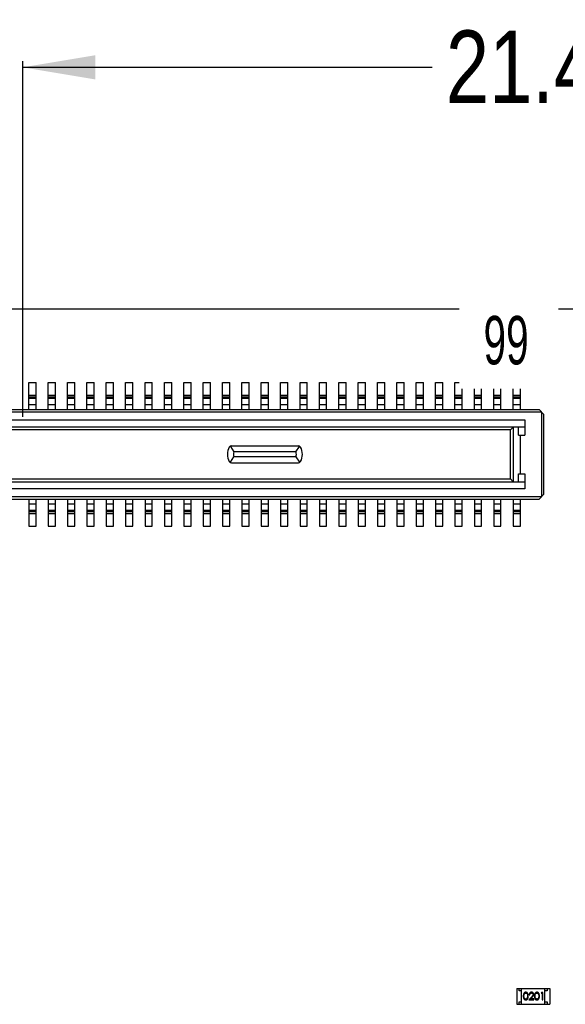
# Model space of a CAD drawing. Header units: millimetres. Extents: x -47 to 199, y -56 to 203.
# Tile 79 of 157: x 133 to 144, y 35 to 56. Entities that reach past the tile are written whole.
import ezdxf

# ---------------------------------------------------------------- set-up
doc = ezdxf.new("R2010")
doc.units = ezdxf.units.MM
doc.header["$LTSCALE"] = 1.21
doc.header["$MEASUREMENT"] = 0
doc.header["$PDMODE"] = 3
doc.header["$PDSIZE"] = 0.3125
doc.layers.get('0').update_dxf_attribs({"linetype": 'CONTINUOUS'})
doc.layers.get('DEFPOINTS').update_dxf_attribs({"linetype": 'CONTINUOUS'})
doc.layers.add('____-____46_DXF_FORMAT', color=7, linetype='CONTINUOUS')
doc.layers.add('Dim', color=3, linetype='CONTINUOUS', lineweight=25)
doc.styles.get("Standard").update_dxf_attribs({"font": 'txt', "width": 0.8})
doc.styles.add('TEXTSTYLE_3', font='simsun.ttc', dxfattribs={"width": 0.6})
doc.dimstyles.get("Standard").update_dxf_attribs({"dimtxt": 0.15625, "dimasz": 0.1875, "dimexe": 0.125, "dimexo": 0.0625, "dimgap": 0.09, "dimtad": 0, "dimtih": 1, "dimtoh": 1, "dimzin": 4, "dimdsep": 46, "dimtxsty": 'Standard', "dimblk": '_FILLED', "dimblk1": '_FILLED', "dimblk2": '_FILLED', "dimcen": 0.09, "dimazin": 1, "dimtp": 0.01, "dimtm": 0.01, "dimtfac": 1, "dimtofl": 0, "dimtmove": 0, "dimatfit": 3, "dimldrblk": '_FILLED', "dimfxl": 0, "dimtolj": 1, "dimtzin": 4, "dimarcsym": 0})

# ---------------------------------------------------------------- blocks, each defined once
blk = doc.blocks.new('_FILLED')
at = {"color": 0, "linetype": 'ByBlock'}
blk.add_solid([(0, 0), (-1, 0.167), (-1, -0.167)], dxfattribs=at)
blk = doc.blocks.new('*D10')
at = {"color": 0, "linetype": 'ByBlock', "lineweight": -2}
for p, q in [((133.062, 47.367), (133.062, 54.709)), ((133.062, 54.584), (141.517, 54.584)), ((154.552, 54.584), (146.097, 54.584)), ((154.552, 46.157), (154.552, 54.709))]:
    blk.add_line(p, q, dxfattribs=at)
at = {"layer": 'DEFPOINTS', "color": 0, "linetype": 'ByBlock'}
for p in [(133.062, 47.304), (154.552, 46.094)]:
    blk.add_point(p, dxfattribs=at)
at = {"color": 0, "linetype": 'ByBlock', "lineweight": -2, "xscale": 1.5, "yscale": 1.5, "zscale": 1.5, "rotation": 180}
blk.add_blockref('_FILLED', (133.062, 54.584), dxfattribs=at)
at = {"color": 0, "linetype": 'ByBlock', "lineweight": -2, "xscale": 1.5, "yscale": 1.5, "zscale": 1.5}
blk.add_blockref('_FILLED', (154.552, 54.584), dxfattribs=at)
at = {"color": 0, "linetype": 'ByBlock', "lineweight": -2, "insert": (143.807, 54.584), "char_height": 1.5, "attachment_point": 5}
blk.add_mtext('\\A1;21.49', dxfattribs=at)

msp = doc.modelspace()

# ---------------------------------------------------------------- linework, layer by layer
at = {"color": 7, "linetype": 'Continuous'}
for p, q in [((106.052, 49.594), (155.052, 49.594)), ((133.187, 47.514), (133.187, 48.074)), ((133.187, 48.074), (133.337, 48.074)), ((133.337, 47.514), (133.337, 48.074)), ((133.587, 47.514), (133.587, 48.074)), ((133.587, 48.074), (133.737, 48.074)), ((133.737, 47.514), (133.737, 48.074)), ((133.987, 47.514), (133.987, 48.074)), ((133.987, 48.074), (134.137, 48.074)), ((134.137, 47.514), (134.137, 48.074)), ((134.387, 47.514), (134.387, 48.074)), ((134.387, 48.074), (134.537, 48.074)), ((134.537, 47.514), (134.537, 48.074)), ((134.787, 47.514), (134.787, 48.074)), ((134.787, 48.074), (134.937, 48.074)), ((134.937, 47.514), (134.937, 48.074)), ((135.187, 47.514), (135.187, 48.074)), ((135.187, 48.074), (135.337, 48.074)), ((135.337, 47.514), (135.337, 48.074)), ((135.587, 47.514), (135.587, 48.074)), ((135.587, 48.074), (135.737, 48.074)), ((135.737, 47.514), (135.737, 48.074)), ((135.987, 47.514), (135.987, 48.074)), ((135.987, 48.074), (136.137, 48.074)), ((136.137, 47.514), (136.137, 48.074)), ((136.387, 47.514), (136.387, 48.074)), ((136.387, 48.074), (136.537, 48.074)), ((136.537, 47.514), (136.537, 48.074)), ((136.787, 47.514), (136.787, 48.074)), ((136.787, 48.074), (136.937, 48.074)), ((136.937, 47.514), (136.937, 48.074)), ((137.187, 47.514), (137.187, 48.074)), ((137.187, 48.074), (137.337, 48.074)), ((137.337, 47.514), (137.337, 48.074)), ((137.587, 47.514), (137.587, 48.074)), ((137.587, 48.074), (137.737, 48.074)), ((137.737, 47.514), (137.737, 48.074)), ((137.987, 47.514), (137.987, 48.074)), ((137.987, 48.074), (138.137, 48.074)), ((138.137, 47.514), (138.137, 48.074)), ((138.387, 47.514), (138.387, 48.074)), ((138.387, 48.074), (138.537, 48.074)), ((138.537, 47.514), (138.537, 48.074)), ((138.787, 47.514), (138.787, 48.074)), ((138.787, 48.074), (138.937, 48.074)), ((138.937, 47.514), (138.937, 48.074)), ((139.187, 47.514), (139.187, 48.074)), ((139.187, 48.074), (139.337, 48.074)), ((139.337, 47.514), (139.337, 48.074)), ((139.587, 47.514), (139.587, 48.074)), ((139.587, 48.074), (139.737, 48.074)), ((139.737, 47.514), (139.737, 48.074)), ((139.987, 47.514), (139.987, 48.074)), ((139.987, 48.074), (140.137, 48.074)), ((140.137, 47.514), (140.137, 48.074)), ((140.387, 47.514), (140.387, 48.074)), ((140.387, 48.074), (140.537, 48.074)), ((140.537, 47.514), (140.537, 48.074)), ((140.787, 47.514), (140.787, 48.074)), ((140.787, 48.074), (140.937, 48.074)), ((140.937, 47.514), (140.937, 48.074)), ((141.187, 47.514), (141.187, 48.074)), ((141.187, 48.074), (141.337, 48.074)), ((141.337, 47.514), (141.337, 48.074)), ((141.587, 47.514), (141.587, 48.074)), ((141.587, 48.074), (141.737, 48.074)), ((141.737, 47.514), (141.737, 48.074)), ((141.987, 47.514), (141.987, 48.074)), ((141.987, 48.074), (142.137, 48.074)), ((142.137, 47.514), (142.137, 48.074)), ((142.387, 47.514), (142.387, 48.074)), ((142.387, 48.074), (142.537, 48.074)), ((142.537, 47.514), (142.537, 48.074)), ((142.787, 47.514), (142.787, 48.074)), ((142.787, 48.074), (142.937, 48.074)), ((142.937, 47.514), (142.937, 48.074)), ((143.187, 47.514), (143.187, 48.074)), ((143.187, 48.074), (143.337, 48.074)), ((143.337, 47.514), (143.337, 48.074)), ((133.187, 47.814), (133.337, 47.814)), ((133.587, 47.814), (133.737, 47.814)), ((133.987, 47.814), (134.137, 47.814)), ((134.387, 47.814), (134.537, 47.814)), ((134.787, 47.814), (134.937, 47.814)), ((135.187, 47.814), (135.337, 47.814)), ((135.587, 47.814), (135.737, 47.814)), ((135.987, 47.814), (136.137, 47.814)), ((136.387, 47.814), (136.537, 47.814)), ((136.787, 47.814), (136.937, 47.814)), ((137.187, 47.814), (137.337, 47.814)), ((137.587, 47.814), (137.737, 47.814)), ((137.987, 47.814), (138.137, 47.814)), ((138.387, 47.814), (138.537, 47.814)), ((138.787, 47.814), (138.937, 47.814)), ((139.187, 47.814), (139.337, 47.814)), ((139.587, 47.814), (139.737, 47.814)), ((139.987, 47.814), (140.137, 47.814)), ((140.387, 47.814), (140.537, 47.814)), ((140.787, 47.814), (140.937, 47.814)), ((141.187, 47.814), (141.337, 47.814)), ((141.587, 47.814), (141.737, 47.814)), ((141.987, 47.814), (142.137, 47.814)), ((142.387, 47.814), (142.537, 47.814)), ((142.787, 47.814), (142.937, 47.814)), ((143.187, 47.814), (143.337, 47.814)), ((133.337, 47.77), (133.187, 47.77)), ((133.187, 47.747), (133.337, 47.747)), ((133.337, 47.614), (133.187, 47.614)), ((133.737, 47.77), (133.587, 47.77)), ((133.587, 47.747), (133.737, 47.747)), ((133.737, 47.614), (133.587, 47.614)), ((134.137, 47.77), (133.987, 47.77)), ((133.987, 47.747), (134.137, 47.747)), ((134.137, 47.614), (133.987, 47.614)), ((134.537, 47.77), (134.387, 47.77)), ((134.387, 47.747), (134.537, 47.747)), ((134.537, 47.614), (134.387, 47.614)), ((134.937, 47.77), (134.787, 47.77)), ((134.787, 47.747), (134.937, 47.747)), ((134.937, 47.614), (134.787, 47.614)), ((135.337, 47.77), (135.187, 47.77)), ((135.187, 47.747), (135.337, 47.747)), ((135.337, 47.614), (135.187, 47.614)), ((135.737, 47.77), (135.587, 47.77)), ((135.587, 47.747), (135.737, 47.747)), ((135.737, 47.614), (135.587, 47.614)), ((136.137, 47.77), (135.987, 47.77)), ((135.987, 47.747), (136.137, 47.747)), ((136.137, 47.614), (135.987, 47.614)), ((136.537, 47.77), (136.387, 47.77)), ((136.387, 47.747), (136.537, 47.747)), ((136.537, 47.614), (136.387, 47.614)), ((136.937, 47.77), (136.787, 47.77)), ((136.787, 47.747), (136.937, 47.747)), ((136.937, 47.614), (136.787, 47.614)), ((137.337, 47.77), (137.187, 47.77)), ((137.187, 47.747), (137.337, 47.747)), ((137.337, 47.614), (137.187, 47.614)), ((137.737, 47.77), (137.587, 47.77)), ((137.587, 47.747), (137.737, 47.747)), ((137.737, 47.614), (137.587, 47.614)), ((138.137, 47.77), (137.987, 47.77)), ((137.987, 47.747), (138.137, 47.747)), ((138.137, 47.614), (137.987, 47.614)), ((138.537, 47.77), (138.387, 47.77)), ((138.387, 47.747), (138.537, 47.747)), ((138.537, 47.614), (138.387, 47.614)), ((138.937, 47.77), (138.787, 47.77)), ((138.787, 47.747), (138.937, 47.747)), ((138.937, 47.614), (138.787, 47.614)), ((139.337, 47.77), (139.187, 47.77)), ((139.187, 47.747), (139.337, 47.747)), ((139.337, 47.614), (139.187, 47.614)), ((139.737, 47.77), (139.587, 47.77)), ((139.587, 47.747), (139.737, 47.747)), ((139.737, 47.614), (139.587, 47.614)), ((140.137, 47.77), (139.987, 47.77)), ((139.987, 47.747), (140.137, 47.747)), ((140.137, 47.614), (139.987, 47.614)), ((140.537, 47.77), (140.387, 47.77)), ((140.387, 47.747), (140.537, 47.747)), ((140.537, 47.614), (140.387, 47.614)), ((140.937, 47.77), (140.787, 47.77)), ((140.787, 47.747), (140.937, 47.747)), ((140.937, 47.614), (140.787, 47.614)), ((141.337, 47.77), (141.187, 47.77)), ((141.187, 47.747), (141.337, 47.747)), ((141.337, 47.614), (141.187, 47.614)), ((141.737, 47.77), (141.587, 47.77)), ((141.587, 47.747), (141.737, 47.747)), ((141.737, 47.614), (141.587, 47.614)), ((142.137, 47.77), (141.987, 47.77)), ((141.987, 47.747), (142.137, 47.747)), ((142.137, 47.614), (141.987, 47.614)), ((142.537, 47.77), (142.387, 47.77)), ((142.387, 47.747), (142.537, 47.747)), ((142.537, 47.614), (142.387, 47.614)), ((142.937, 47.77), (142.787, 47.77)), ((142.787, 47.747), (142.937, 47.747)), ((142.937, 47.614), (142.787, 47.614)), ((143.337, 47.77), (143.187, 47.77)), ((143.187, 47.747), (143.337, 47.747)), ((143.337, 47.614), (143.187, 47.614)), ((143.772, 47.464), (122.352, 47.464)), ((122.402, 47.514), (143.722, 47.514)), ((143.722, 47.514), (143.822, 47.414)), ((143.772, 47.464), (143.772, 45.714)), ((143.822, 45.764), (143.822, 47.414)), ((122.692, 47.304), (143.432, 47.304)), ((143.432, 47.304), (143.432, 46.989)), ((143.432, 47.154), (122.692, 47.154)), ((143.131, 47.094), (122.992, 47.094)), ((143.131, 47.094), (143.19, 47.154)), ((143.131, 46.084), (143.131, 47.094)), ((143.19, 47.154), (143.19, 46.025)), ((143.297, 46.989), (143.297, 47.154)), ((143.297, 46.989), (143.432, 46.989)), ((143.332, 46.989), (143.332, 46.189)), ((137.349, 46.752), (137.419, 46.639)), ((137.37, 46.764), (138.753, 46.764)), ((138.704, 46.639), (137.419, 46.639)), ((138.704, 46.639), (138.774, 46.752)), ((137.349, 46.427), (137.419, 46.539)), ((137.37, 46.414), (138.753, 46.414)), ((138.704, 46.539), (137.419, 46.539)), ((138.704, 46.539), (138.774, 46.427)), ((143.297, 46.024), (143.297, 46.189)), ((143.297, 46.189), (143.432, 46.189)), ((143.432, 46.189), (143.432, 45.874)), ((122.692, 46.024), (143.432, 46.024)), ((122.992, 46.084), (143.131, 46.084)), ((143.131, 46.084), (143.19, 46.025)), ((143.432, 45.874), (122.692, 45.874)), ((143.822, 45.764), (143.722, 45.664)), ((143.772, 45.714), (122.352, 45.714)), ((122.402, 45.664), (143.722, 45.664)), ((133.187, 45.664), (133.187, 45.104)), ((133.187, 45.564), (133.337, 45.564)), ((133.337, 45.104), (133.337, 45.664)), ((133.587, 45.664), (133.587, 45.104)), ((133.587, 45.564), (133.737, 45.564)), ((133.737, 45.104), (133.737, 45.664)), ((133.987, 45.664), (133.987, 45.104)), ((133.987, 45.564), (134.137, 45.564)), ((134.137, 45.104), (134.137, 45.664)), ((134.387, 45.664), (134.387, 45.104)), ((134.387, 45.564), (134.537, 45.564)), ((134.537, 45.104), (134.537, 45.664)), ((134.787, 45.664), (134.787, 45.104)), ((134.787, 45.564), (134.937, 45.564)), ((134.937, 45.104), (134.937, 45.664)), ((135.187, 45.664), (135.187, 45.104)), ((135.187, 45.564), (135.337, 45.564)), ((135.337, 45.104), (135.337, 45.664)), ((135.587, 45.664), (135.587, 45.104)), ((135.587, 45.564), (135.737, 45.564)), ((135.737, 45.104), (135.737, 45.664)), ((135.987, 45.664), (135.987, 45.104)), ((135.987, 45.564), (136.137, 45.564)), ((136.137, 45.104), (136.137, 45.664)), ((136.387, 45.664), (136.387, 45.104)), ((136.387, 45.564), (136.537, 45.564)), ((136.537, 45.104), (136.537, 45.664)), ((136.787, 45.664), (136.787, 45.104)), ((136.787, 45.564), (136.937, 45.564)), ((136.937, 45.104), (136.937, 45.664)), ((137.187, 45.664), (137.187, 45.104)), ((137.187, 45.564), (137.337, 45.564)), ((137.337, 45.104), (137.337, 45.664)), ((137.587, 45.664), (137.587, 45.104)), ((137.587, 45.564), (137.737, 45.564)), ((137.737, 45.104), (137.737, 45.664)), ((137.987, 45.664), (137.987, 45.104)), ((137.987, 45.564), (138.137, 45.564)), ((138.137, 45.104), (138.137, 45.664)), ((138.387, 45.664), (138.387, 45.104)), ((138.387, 45.564), (138.537, 45.564)), ((138.537, 45.104), (138.537, 45.664)), ((138.787, 45.664), (138.787, 45.104)), ((138.787, 45.564), (138.937, 45.564)), ((138.937, 45.104), (138.937, 45.664)), ((139.187, 45.664), (139.187, 45.104)), ((139.187, 45.564), (139.337, 45.564)), ((139.337, 45.104), (139.337, 45.664)), ((139.587, 45.664), (139.587, 45.104)), ((139.587, 45.564), (139.737, 45.564)), ((139.737, 45.104), (139.737, 45.664)), ((139.987, 45.664), (139.987, 45.104)), ((139.987, 45.564), (140.137, 45.564)), ((140.137, 45.104), (140.137, 45.664)), ((140.387, 45.664), (140.387, 45.104)), ((140.387, 45.564), (140.537, 45.564)), ((140.537, 45.104), (140.537, 45.664)), ((140.787, 45.664), (140.787, 45.104)), ((140.787, 45.564), (140.937, 45.564)), ((140.937, 45.104), (140.937, 45.664)), ((141.187, 45.664), (141.187, 45.104)), ((141.187, 45.564), (141.337, 45.564)), ((141.337, 45.104), (141.337, 45.664)), ((141.587, 45.664), (141.587, 45.104)), ((141.587, 45.564), (141.737, 45.564)), ((141.737, 45.104), (141.737, 45.664)), ((141.987, 45.664), (141.987, 45.104)), ((141.987, 45.564), (142.137, 45.564)), ((142.137, 45.104), (142.137, 45.664)), ((142.387, 45.664), (142.387, 45.104)), ((142.387, 45.564), (142.537, 45.564)), ((142.537, 45.104), (142.537, 45.664)), ((142.787, 45.664), (142.787, 45.104)), ((142.787, 45.564), (142.937, 45.564)), ((142.937, 45.104), (142.937, 45.664)), ((143.187, 45.664), (143.187, 45.104)), ((143.187, 45.564), (143.337, 45.564)), ((143.337, 45.104), (143.337, 45.664)), ((133.337, 45.432), (133.187, 45.432)), ((133.187, 45.409), (133.337, 45.409)), ((133.337, 45.364), (133.187, 45.364)), ((133.737, 45.432), (133.587, 45.432)), ((133.587, 45.409), (133.737, 45.409)), ((133.737, 45.364), (133.587, 45.364)), ((134.137, 45.432), (133.987, 45.432)), ((133.987, 45.409), (134.137, 45.409)), ((134.137, 45.364), (133.987, 45.364)), ((134.537, 45.432), (134.387, 45.432)), ((134.387, 45.409), (134.537, 45.409)), ((134.537, 45.364), (134.387, 45.364)), ((134.937, 45.432), (134.787, 45.432)), ((134.787, 45.409), (134.937, 45.409)), ((134.937, 45.364), (134.787, 45.364)), ((135.337, 45.432), (135.187, 45.432)), ((135.187, 45.409), (135.337, 45.409)), ((135.337, 45.364), (135.187, 45.364)), ((135.737, 45.432), (135.587, 45.432)), ((135.587, 45.409), (135.737, 45.409)), ((135.737, 45.364), (135.587, 45.364)), ((136.137, 45.432), (135.987, 45.432)), ((135.987, 45.409), (136.137, 45.409)), ((136.137, 45.364), (135.987, 45.364)), ((136.537, 45.432), (136.387, 45.432)), ((136.387, 45.409), (136.537, 45.409)), ((136.537, 45.364), (136.387, 45.364)), ((136.937, 45.432), (136.787, 45.432)), ((136.787, 45.409), (136.937, 45.409)), ((136.937, 45.364), (136.787, 45.364)), ((137.337, 45.432), (137.187, 45.432)), ((137.187, 45.409), (137.337, 45.409)), ((137.337, 45.364), (137.187, 45.364)), ((137.737, 45.432), (137.587, 45.432)), ((137.587, 45.409), (137.737, 45.409)), ((137.737, 45.364), (137.587, 45.364)), ((138.137, 45.432), (137.987, 45.432)), ((137.987, 45.409), (138.137, 45.409)), ((138.137, 45.364), (137.987, 45.364)), ((138.537, 45.432), (138.387, 45.432)), ((138.387, 45.409), (138.537, 45.409)), ((138.537, 45.364), (138.387, 45.364)), ((138.937, 45.432), (138.787, 45.432)), ((138.787, 45.409), (138.937, 45.409)), ((138.937, 45.364), (138.787, 45.364)), ((139.337, 45.432), (139.187, 45.432)), ((139.187, 45.409), (139.337, 45.409)), ((139.337, 45.364), (139.187, 45.364)), ((139.737, 45.432), (139.587, 45.432)), ((139.587, 45.409), (139.737, 45.409)), ((139.737, 45.364), (139.587, 45.364)), ((140.137, 45.432), (139.987, 45.432)), ((139.987, 45.409), (140.137, 45.409)), ((140.137, 45.364), (139.987, 45.364)), ((140.537, 45.432), (140.387, 45.432)), ((140.387, 45.409), (140.537, 45.409)), ((140.537, 45.364), (140.387, 45.364)), ((140.937, 45.432), (140.787, 45.432)), ((140.787, 45.409), (140.937, 45.409)), ((140.937, 45.364), (140.787, 45.364)), ((141.337, 45.432), (141.187, 45.432)), ((141.187, 45.409), (141.337, 45.409)), ((141.337, 45.364), (141.187, 45.364)), ((141.737, 45.432), (141.587, 45.432)), ((141.587, 45.409), (141.737, 45.409)), ((141.737, 45.364), (141.587, 45.364)), ((142.137, 45.432), (141.987, 45.432)), ((141.987, 45.409), (142.137, 45.409)), ((142.137, 45.364), (141.987, 45.364)), ((142.537, 45.432), (142.387, 45.432)), ((142.387, 45.409), (142.537, 45.409)), ((142.537, 45.364), (142.387, 45.364)), ((142.937, 45.432), (142.787, 45.432)), ((142.787, 45.409), (142.937, 45.409)), ((142.937, 45.364), (142.787, 45.364)), ((143.337, 45.432), (143.187, 45.432)), ((143.187, 45.409), (143.337, 45.409)), ((143.337, 45.364), (143.187, 45.364)), ((133.187, 45.104), (133.337, 45.104)), ((133.587, 45.104), (133.737, 45.104)), ((133.987, 45.104), (134.137, 45.104)), ((134.387, 45.104), (134.537, 45.104)), ((134.787, 45.104), (134.937, 45.104)), ((135.187, 45.104), (135.337, 45.104)), ((135.587, 45.104), (135.737, 45.104)), ((135.987, 45.104), (136.137, 45.104)), ((136.387, 45.104), (136.537, 45.104)), ((136.787, 45.104), (136.937, 45.104)), ((137.187, 45.104), (137.337, 45.104)), ((137.587, 45.104), (137.737, 45.104)), ((137.987, 45.104), (138.137, 45.104)), ((138.387, 45.104), (138.537, 45.104)), ((138.787, 45.104), (138.937, 45.104)), ((139.187, 45.104), (139.337, 45.104)), ((139.587, 45.104), (139.737, 45.104)), ((139.987, 45.104), (140.137, 45.104)), ((140.387, 45.104), (140.537, 45.104)), ((140.787, 45.104), (140.937, 45.104)), ((141.187, 45.104), (141.337, 45.104)), ((141.587, 45.104), (141.737, 45.104)), ((141.987, 45.104), (142.137, 45.104)), ((142.387, 45.104), (142.537, 45.104)), ((142.787, 45.104), (142.937, 45.104)), ((143.187, 45.104), (143.337, 45.104)), ((143.262, 35.559), (143.942, 35.559)), ((143.262, 35.559), (143.262, 35.229)), ((143.312, 35.509), (143.312, 35.559)), ((143.362, 35.509), (143.312, 35.509)), ((143.362, 35.229), (143.362, 35.559)), ((143.486, 35.4), (143.48, 35.362)), ((143.519, 35.428), (143.532, 35.428)), ((143.717, 35.4), (143.711, 35.362)), ((143.776, 35.475), (143.767, 35.459)), ((143.767, 35.459), (143.79, 35.459)), ((143.803, 35.475), (143.776, 35.475)), ((143.79, 35.459), (143.79, 35.325)), ((143.803, 35.325), (143.803, 35.475)), ((143.842, 35.229), (143.842, 35.559)), ((143.892, 35.509), (143.842, 35.509)), ((143.892, 35.559), (143.892, 35.509)), ((143.942, 35.559), (143.942, 35.229)), ((143.262, 35.229), (143.942, 35.229)), ((143.312, 35.279), (143.362, 35.279)), ((143.312, 35.229), (143.312, 35.279)), ((143.571, 35.387), (143.513, 35.325)), ((143.513, 35.325), (143.615, 35.325)), ((143.545, 35.34), (143.583, 35.38)), ((143.615, 35.34), (143.545, 35.34)), ((143.615, 35.325), (143.615, 35.34)), ((143.79, 35.325), (143.803, 35.325)), ((143.842, 35.279), (143.892, 35.279)), ((143.892, 35.279), (143.892, 35.229))]:
    msp.add_line(p, q, dxfattribs=at)
for centre, radius, start, end in [((137.587, 46.589), 0.3, 150, 210), ((137.37, 46.714), 0.05, 90, 150), ((138.47, 47.342), 1.266, 207.4618, 207.7905), ((137.587, 46.589), 0.175, 163.3985, 196.6015), ((138.537, 46.589), 0.175, 343.3985, 16.6015), ((138.753, 46.714), 0.05, 30, 90), ((137.654, 47.342), 1.266, 332.2095, 332.5382), ((138.537, 46.589), 0.3, 330, 30), ((137.37, 46.464), 0.05, 210, 270), ((138.467, 45.838), 1.264, 152.2083, 152.5382), ((138.753, 46.464), 0.05, 270, 330), ((137.656, 45.838), 1.264, 27.4618, 27.7917)]:
    msp.add_arc(centre, radius, start, end, dxfattribs=at)
for points, knots in [([(143.448, 35.478), (143.447, 35.478), (143.444, 35.478), (143.441, 35.478), (143.437, 35.477), (143.434, 35.476), (143.431, 35.475), (143.428, 35.474), (143.425, 35.472), (143.422, 35.47), (143.419, 35.468), (143.416, 35.465), (143.414, 35.463), (143.412, 35.46), (143.409, 35.457), (143.407, 35.453), (143.406, 35.449), (143.404, 35.445), (143.402, 35.441), (143.401, 35.436), (143.4, 35.431), (143.399, 35.426), (143.398, 35.42), (143.398, 35.413), (143.398, 35.407), (143.398, 35.402), (143.398, 35.4)], [0, 0, 0, 0, 0.033742, 0.066533, 0.099153, 0.13154, 0.164087, 0.196563, 0.229707, 0.263315, 0.297504, 0.331686, 0.366482, 0.4021, 0.438958, 0.476748, 0.515985, 0.556589, 0.599519, 0.645765, 0.695487, 0.748721, 0.805687, 0.866754, 0.931405, 1, 1, 1, 1]), ([(143.398, 35.4), (143.398, 35.397), (143.398, 35.393), (143.398, 35.386), (143.398, 35.379), (143.399, 35.373), (143.4, 35.368), (143.401, 35.363), (143.402, 35.358), (143.404, 35.354), (143.406, 35.35), (143.407, 35.346), (143.41, 35.343), (143.412, 35.339), (143.414, 35.336), (143.416, 35.334), (143.419, 35.331), (143.422, 35.329), (143.425, 35.327), (143.428, 35.325), (143.431, 35.324), (143.434, 35.323), (143.437, 35.322), (143.441, 35.321), (143.444, 35.321), (143.447, 35.321), (143.448, 35.321)], [0, 0, 0, 0, 0.068113, 0.132564, 0.193427, 0.250218, 0.303569, 0.353576, 0.400235, 0.443586, 0.484619, 0.524292, 0.56238, 0.599049, 0.63494, 0.669782, 0.704009, 0.737842, 0.771098, 0.803896, 0.836415, 0.868639, 0.900715, 0.933378, 0.966213, 1, 1, 1, 1]), ([(143.411, 35.4), (143.411, 35.402), (143.411, 35.406), (143.411, 35.411), (143.412, 35.416), (143.412, 35.421), (143.413, 35.426), (143.414, 35.43), (143.415, 35.434), (143.416, 35.437), (143.417, 35.44), (143.418, 35.443), (143.42, 35.446), (143.421, 35.448), (143.423, 35.451), (143.425, 35.453), (143.427, 35.455), (143.43, 35.457), (143.434, 35.459), (143.438, 35.462), (143.443, 35.463), (143.447, 35.463), (143.448, 35.463)], [0, 0, 0, 0, 0.073302, 0.142286, 0.206253, 0.266017, 0.321612, 0.372532, 0.419497, 0.462398, 0.502825, 0.541489, 0.579034, 0.615143, 0.650298, 0.684912, 0.718701, 0.752189, 0.817245, 0.879117, 0.939613, 1, 1, 1, 1]), ([(143.448, 35.336), (143.447, 35.336), (143.443, 35.336), (143.438, 35.338), (143.434, 35.34), (143.43, 35.342), (143.427, 35.344), (143.425, 35.346), (143.423, 35.349), (143.421, 35.351), (143.42, 35.353), (143.418, 35.356), (143.417, 35.359), (143.416, 35.362), (143.414, 35.365), (143.414, 35.369), (143.413, 35.373), (143.412, 35.378), (143.412, 35.383), (143.411, 35.388), (143.411, 35.394), (143.411, 35.398), (143.411, 35.4)], [0, 0, 0, 0, 0.060034, 0.120278, 0.182348, 0.247919, 0.281641, 0.315701, 0.350322, 0.385703, 0.421819, 0.459196, 0.497866, 0.538301, 0.58121, 0.628183, 0.679403, 0.734699, 0.794074, 0.858416, 0.927049, 1, 1, 1, 1]), ([(143.5, 35.4), (143.499, 35.402), (143.499, 35.406), (143.499, 35.413), (143.499, 35.419), (143.498, 35.425), (143.497, 35.43), (143.496, 35.436), (143.494, 35.44), (143.493, 35.445), (143.491, 35.449), (143.489, 35.453), (143.487, 35.456), (143.485, 35.46), (143.482, 35.463), (143.48, 35.465), (143.477, 35.468), (143.474, 35.47), (143.471, 35.472), (143.468, 35.474), (143.465, 35.475), (143.462, 35.476), (143.458, 35.477), (143.455, 35.478), (143.451, 35.478), (143.449, 35.478), (143.448, 35.478)], [0, 0, 0, 0, 0.065278, 0.127205, 0.186168, 0.241675, 0.294115, 0.343609, 0.390387, 0.434463, 0.476646, 0.517002, 0.555936, 0.593716, 0.630057, 0.665601, 0.700745, 0.734917, 0.768681, 0.802087, 0.834849, 0.867433, 0.900138, 0.932806, 0.966212, 1, 1, 1, 1]), ([(143.448, 35.463), (143.45, 35.463), (143.453, 35.463), (143.458, 35.462), (143.463, 35.459), (143.466, 35.457), (143.469, 35.455), (143.471, 35.453), (143.473, 35.451), (143.475, 35.448), (143.477, 35.445), (143.478, 35.442), (143.48, 35.439), (143.481, 35.436), (143.482, 35.432), (143.483, 35.428), (143.484, 35.424), (143.485, 35.42), (143.485, 35.415), (143.486, 35.41), (143.486, 35.405), (143.486, 35.401), (143.486, 35.4)], [0, 0, 0, 0, 0.059689, 0.119507, 0.181075, 0.246162, 0.279894, 0.314468, 0.350403, 0.387474, 0.426147, 0.466624, 0.508745, 0.553328, 0.600058, 0.649177, 0.700552, 0.754894, 0.811825, 0.871514, 0.934319, 1, 1, 1, 1]), ([(143.448, 35.321), (143.449, 35.321), (143.451, 35.321), (143.455, 35.321), (143.458, 35.322), (143.462, 35.323), (143.465, 35.324), (143.468, 35.325), (143.471, 35.327), (143.474, 35.329), (143.477, 35.331), (143.48, 35.334), (143.482, 35.337), (143.485, 35.34), (143.487, 35.343), (143.489, 35.347), (143.491, 35.351), (143.493, 35.355), (143.494, 35.359), (143.496, 35.364), (143.497, 35.369), (143.498, 35.374), (143.499, 35.38), (143.499, 35.386), (143.499, 35.393), (143.499, 35.397), (143.5, 35.4)], [0, 0, 0, 0, 0.033824, 0.067298, 0.10028, 0.133019, 0.165736, 0.198792, 0.232372, 0.266409, 0.301016, 0.336196, 0.371972, 0.408574, 0.446394, 0.485225, 0.525372, 0.567224, 0.611081, 0.65775, 0.70702, 0.759235, 0.814484, 0.873227, 0.934937, 1, 1, 1, 1]), ([(143.568, 35.478), (143.566, 35.478), (143.563, 35.478), (143.558, 35.478), (143.553, 35.477), (143.549, 35.475), (143.545, 35.473), (143.541, 35.471), (143.537, 35.468), (143.533, 35.464), (143.53, 35.461), (143.527, 35.457), (143.525, 35.453), (143.523, 35.448), (143.521, 35.444), (143.52, 35.439), (143.519, 35.434), (143.519, 35.43), (143.519, 35.428)], [0, 0, 0, 0, 0.06445, 0.126725, 0.187421, 0.247417, 0.306749, 0.366595, 0.427749, 0.490235, 0.553031, 0.614805, 0.676505, 0.738096, 0.801021, 0.864897, 0.931209, 1, 1, 1, 1]), ([(143.532, 35.428), (143.532, 35.43), (143.533, 35.432), (143.533, 35.436), (143.534, 35.44), (143.535, 35.443), (143.537, 35.446), (143.539, 35.449), (143.541, 35.452), (143.543, 35.454), (143.545, 35.456), (143.548, 35.458), (143.551, 35.46), (143.554, 35.461), (143.557, 35.462), (143.56, 35.463), (143.563, 35.463), (143.566, 35.463), (143.567, 35.463)], [0, 0, 0, 0, 0.073648, 0.143686, 0.210962, 0.275557, 0.338064, 0.399311, 0.4594, 0.51934, 0.579024, 0.637809, 0.695959, 0.754122, 0.813113, 0.873453, 0.935561, 1, 1, 1, 1]), ([(143.567, 35.463), (143.568, 35.463), (143.57, 35.463), (143.574, 35.463), (143.577, 35.462), (143.58, 35.461), (143.582, 35.46), (143.585, 35.458), (143.588, 35.456), (143.59, 35.454), (143.592, 35.452), (143.594, 35.449), (143.596, 35.447), (143.597, 35.444), (143.598, 35.442), (143.599, 35.439), (143.599, 35.436), (143.599, 35.434), (143.6, 35.433)], [0, 0, 0, 0, 0.068027, 0.133505, 0.19695, 0.26027, 0.322741, 0.384982, 0.448465, 0.513424, 0.578224, 0.640011, 0.700094, 0.760067, 0.819012, 0.877878, 0.938035, 1, 1, 1, 1]), ([(143.613, 35.434), (143.613, 35.435), (143.613, 35.438), (143.612, 35.443), (143.611, 35.447), (143.61, 35.451), (143.608, 35.455), (143.606, 35.458), (143.603, 35.462), (143.6, 35.465), (143.597, 35.468), (143.594, 35.471), (143.59, 35.473), (143.586, 35.475), (143.582, 35.477), (143.577, 35.478), (143.573, 35.478), (143.569, 35.478), (143.568, 35.478)], [0, 0, 0, 0, 0.06271, 0.123347, 0.183401, 0.242828, 0.302097, 0.36242, 0.423725, 0.487032, 0.550491, 0.612709, 0.674265, 0.73617, 0.799211, 0.863483, 0.930525, 1, 1, 1, 1]), ([(143.6, 35.433), (143.599, 35.431), (143.599, 35.428), (143.598, 35.423), (143.597, 35.418), (143.595, 35.415), (143.593, 35.411), (143.591, 35.409), (143.588, 35.406), (143.586, 35.403), (143.583, 35.399), (143.579, 35.395), (143.575, 35.391), (143.573, 35.388), (143.571, 35.387)], [0, 0, 0, 0, 0.088014, 0.174976, 0.2638, 0.355443, 0.406413, 0.465519, 0.533076, 0.609353, 0.693899, 0.787171, 0.889197, 1, 1, 1, 1]), ([(143.583, 35.38), (143.584, 35.382), (143.587, 35.385), (143.591, 35.389), (143.594, 35.393), (143.598, 35.397), (143.6, 35.401), (143.603, 35.404), (143.605, 35.407), (143.607, 35.411), (143.61, 35.416), (143.612, 35.422), (143.613, 35.428), (143.613, 35.432), (143.613, 35.434)], [0, 0, 0, 0, 0.09953, 0.192079, 0.277712, 0.357454, 0.429648, 0.495771, 0.555538, 0.608657, 0.707578, 0.804328, 0.901298, 1, 1, 1, 1]), ([(143.678, 35.478), (143.677, 35.478), (143.675, 35.478), (143.672, 35.478), (143.668, 35.477), (143.665, 35.476), (143.662, 35.475), (143.659, 35.474), (143.656, 35.472), (143.653, 35.47), (143.65, 35.468), (143.647, 35.465), (143.645, 35.463), (143.642, 35.46), (143.64, 35.457), (143.638, 35.453), (143.636, 35.449), (143.635, 35.445), (143.633, 35.441), (143.632, 35.436), (143.631, 35.431), (143.63, 35.426), (143.629, 35.42), (143.629, 35.413), (143.628, 35.407), (143.628, 35.402), (143.628, 35.4)], [0, 0, 0, 0, 0.033742, 0.066533, 0.099153, 0.13154, 0.164087, 0.196563, 0.229707, 0.263315, 0.297504, 0.331686, 0.366482, 0.4021, 0.438958, 0.476748, 0.515985, 0.556589, 0.599519, 0.645765, 0.695487, 0.748721, 0.805687, 0.866754, 0.931405, 1, 1, 1, 1]), ([(143.628, 35.4), (143.628, 35.397), (143.628, 35.393), (143.629, 35.386), (143.629, 35.379), (143.63, 35.373), (143.631, 35.368), (143.632, 35.363), (143.633, 35.358), (143.635, 35.354), (143.636, 35.35), (143.638, 35.346), (143.64, 35.343), (143.642, 35.339), (143.645, 35.336), (143.647, 35.334), (143.65, 35.331), (143.653, 35.329), (143.656, 35.327), (143.659, 35.325), (143.662, 35.324), (143.665, 35.323), (143.668, 35.322), (143.672, 35.321), (143.675, 35.321), (143.677, 35.321), (143.678, 35.321)], [0, 0, 0, 0, 0.068113, 0.132564, 0.193427, 0.250218, 0.303569, 0.353576, 0.400235, 0.443586, 0.484619, 0.524292, 0.56238, 0.599049, 0.63494, 0.669782, 0.704009, 0.737842, 0.771098, 0.803896, 0.836415, 0.868639, 0.900715, 0.933378, 0.966213, 1, 1, 1, 1]), ([(143.642, 35.4), (143.642, 35.402), (143.642, 35.406), (143.642, 35.411), (143.642, 35.416), (143.643, 35.421), (143.644, 35.426), (143.644, 35.43), (143.645, 35.434), (143.646, 35.437), (143.648, 35.44), (143.649, 35.443), (143.65, 35.446), (143.652, 35.448), (143.654, 35.451), (143.656, 35.453), (143.658, 35.455), (143.661, 35.457), (143.664, 35.459), (143.669, 35.462), (143.674, 35.463), (143.677, 35.463), (143.679, 35.463)], [0, 0, 0, 0, 0.073302, 0.142286, 0.206253, 0.266017, 0.321612, 0.372532, 0.419497, 0.462398, 0.502825, 0.541489, 0.579034, 0.615143, 0.650298, 0.684912, 0.718701, 0.752189, 0.817245, 0.879117, 0.939613, 1, 1, 1, 1]), ([(143.679, 35.336), (143.677, 35.336), (143.674, 35.336), (143.669, 35.338), (143.664, 35.34), (143.661, 35.342), (143.658, 35.344), (143.656, 35.346), (143.654, 35.349), (143.652, 35.351), (143.65, 35.353), (143.649, 35.356), (143.648, 35.359), (143.646, 35.362), (143.645, 35.365), (143.644, 35.369), (143.644, 35.373), (143.643, 35.378), (143.642, 35.383), (143.642, 35.388), (143.642, 35.394), (143.642, 35.398), (143.642, 35.4)], [0, 0, 0, 0, 0.060034, 0.120278, 0.182348, 0.247919, 0.281641, 0.315701, 0.350322, 0.385703, 0.421819, 0.459196, 0.497866, 0.538301, 0.58121, 0.628183, 0.679403, 0.734699, 0.794074, 0.858416, 0.927049, 1, 1, 1, 1]), ([(143.73, 35.4), (143.73, 35.402), (143.73, 35.406), (143.73, 35.413), (143.729, 35.419), (143.729, 35.425), (143.728, 35.43), (143.727, 35.436), (143.725, 35.44), (143.724, 35.445), (143.722, 35.449), (143.72, 35.453), (143.718, 35.456), (143.715, 35.46), (143.713, 35.463), (143.71, 35.465), (143.708, 35.468), (143.705, 35.47), (143.702, 35.472), (143.699, 35.474), (143.696, 35.475), (143.692, 35.476), (143.689, 35.477), (143.686, 35.478), (143.682, 35.478), (143.68, 35.478), (143.678, 35.478)], [0, 0, 0, 0, 0.065278, 0.127205, 0.186168, 0.241675, 0.294115, 0.343609, 0.390387, 0.434463, 0.476646, 0.517002, 0.555936, 0.593716, 0.630057, 0.665601, 0.700745, 0.734917, 0.768681, 0.802087, 0.834849, 0.867433, 0.900138, 0.932806, 0.966212, 1, 1, 1, 1]), ([(143.678, 35.321), (143.68, 35.321), (143.682, 35.321), (143.686, 35.321), (143.689, 35.322), (143.692, 35.323), (143.696, 35.324), (143.699, 35.325), (143.702, 35.327), (143.705, 35.329), (143.708, 35.331), (143.711, 35.334), (143.713, 35.337), (143.716, 35.34), (143.718, 35.343), (143.72, 35.347), (143.722, 35.351), (143.724, 35.355), (143.725, 35.359), (143.727, 35.364), (143.728, 35.369), (143.729, 35.374), (143.729, 35.38), (143.73, 35.386), (143.73, 35.393), (143.73, 35.397), (143.73, 35.4)], [0, 0, 0, 0, 0.033824, 0.067298, 0.10028, 0.133019, 0.165736, 0.198792, 0.232372, 0.266409, 0.301016, 0.336196, 0.371972, 0.408574, 0.446394, 0.485225, 0.525372, 0.567224, 0.611081, 0.65775, 0.70702, 0.759235, 0.814484, 0.873227, 0.934937, 1, 1, 1, 1]), ([(143.679, 35.463), (143.681, 35.463), (143.684, 35.463), (143.689, 35.462), (143.693, 35.459), (143.697, 35.457), (143.7, 35.455), (143.702, 35.453), (143.704, 35.451), (143.706, 35.448), (143.707, 35.445), (143.709, 35.442), (143.711, 35.439), (143.712, 35.436), (143.713, 35.432), (143.714, 35.428), (143.715, 35.424), (143.716, 35.42), (143.716, 35.415), (143.717, 35.41), (143.717, 35.405), (143.717, 35.401), (143.717, 35.4)], [0, 0, 0, 0, 0.059689, 0.119507, 0.181075, 0.246162, 0.279894, 0.314468, 0.350403, 0.387474, 0.426147, 0.466624, 0.508745, 0.553328, 0.600058, 0.649177, 0.700552, 0.754894, 0.811825, 0.871514, 0.934319, 1, 1, 1, 1]), ([(143.48, 35.362), (143.48, 35.361), (143.479, 35.359), (143.478, 35.356), (143.476, 35.353), (143.475, 35.351), (143.473, 35.348), (143.471, 35.346), (143.469, 35.344), (143.466, 35.342), (143.463, 35.34), (143.458, 35.338), (143.453, 35.336), (143.45, 35.336), (143.448, 35.336)], [0, 0, 0, 0, 0.075949, 0.148549, 0.218996, 0.286119, 0.351826, 0.416074, 0.478265, 0.540325, 0.660405, 0.774606, 0.887187, 1, 1, 1, 1]), ([(143.711, 35.362), (143.711, 35.361), (143.71, 35.359), (143.709, 35.356), (143.707, 35.353), (143.706, 35.351), (143.704, 35.348), (143.702, 35.346), (143.7, 35.344), (143.697, 35.342), (143.693, 35.34), (143.689, 35.338), (143.684, 35.336), (143.681, 35.336), (143.679, 35.336)], [0, 0, 0, 0, 0.075949, 0.148549, 0.218996, 0.286119, 0.351826, 0.416074, 0.478265, 0.540325, 0.660405, 0.774606, 0.887187, 1, 1, 1, 1])]:
    msp.add_open_spline(points, degree=3, knots=knots, dxfattribs=at)

# ---------------------------------------------------------------- dimensions: what is measured, and where the dimension line sits
at = {"layer": 'Dim'}
dim = msp.add_linear_dim(base=(133.062, 54.584), p1=(154.552, 46.094), p2=(133.062, 47.304), dimstyle='Standard', override={"dimtxt": 1.5, "dimasz": 1.5, "dimtih": 0, "dimtoh": 0, "dimzin": 0, "dimcen": 0.198, "dimadec": 0, "dimazin": 0, "dimtp": 0, "dimtm": 0, "dimtdec": 4, "dimtzin": 0}, dxfattribs=at)
dim.commit()
dim.dimension.update_dxf_attribs({"geometry": '*D10', "text_midpoint": (143.807, 54.584)})

# ---------------------------------------------------------------- next in the draw order: texts
at = {"layer": '____-____46_DXF_FORMAT', "color": 2, "linetype": 'Continuous', "insert": (142.576, 49.448), "char_height": 1, "width": 1.04167, "attachment_point": 1, "line_spacing_factor": 0.9, "style": 'TEXTSTYLE_3', "bg_fill": 2}
msp.add_mtext('{\\fArial|b0|i0|c0|p0;\\C6;99}', dxfattribs=at)

doc.saveas('drawing.dxf')
